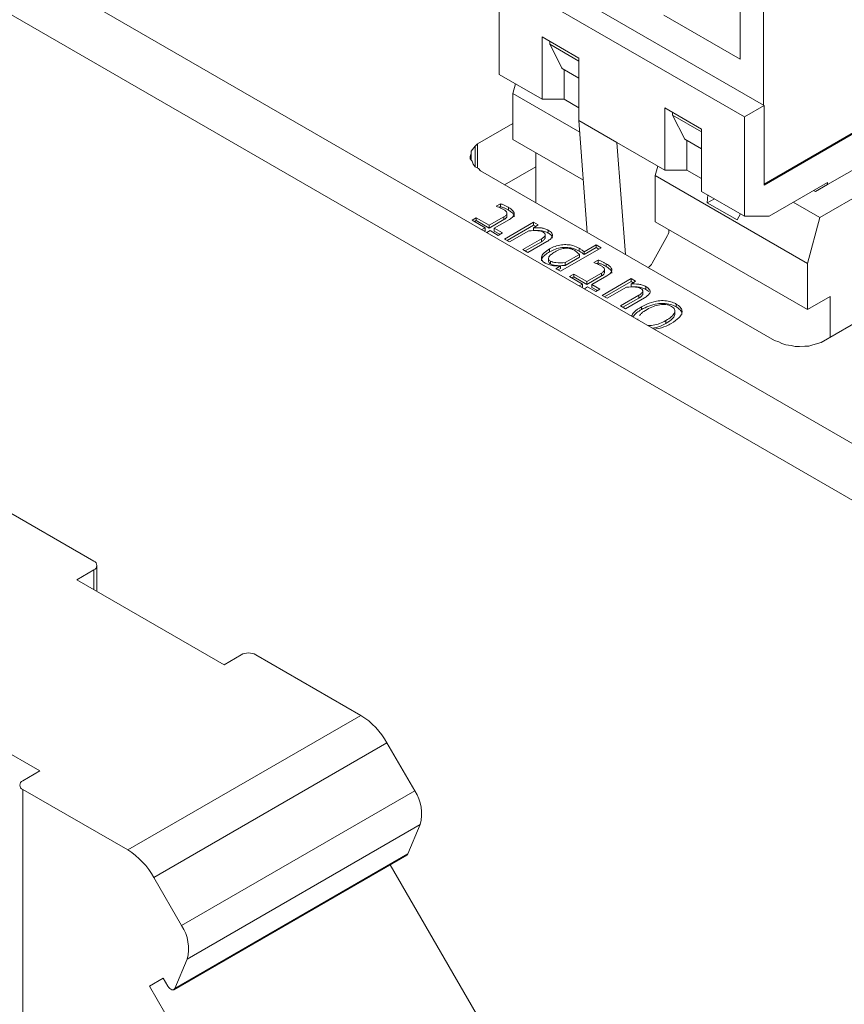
# Model space of a CAD drawing. Header units: millimetres. Extents: x 0 to 420, y 0 to 297.
# Tile 6 of 86: x 104.65 to 108.61, y 49.99 to 54.71. Entities that reach past the tile are written whole.
import ezdxf

# ---------------------------------------------------------------- set-up
doc = ezdxf.new("R2010")
doc.units = ezdxf.units.MM

msp = doc.modelspace()

# ---------------------------------------------------------------- linework, layer by layer
at = {"color": 7, "linetype": 'Continuous', "lineweight": 15}
for p, q in [((111.1083, 51.2599), (97.962, 58.8491)), ((110.8726, 51.1238), (97.7263, 58.713)), ((108.2234, 54.3037), (108.2234, 55.3108)), ((108.1114, 55.2665), (108.1114, 54.5248)), ((107.0488, 54.9818), (108.2234, 54.3037)), ((106.9545, 54.451), (106.9545, 54.9274)), ((106.9545, 54.9274), (108.133, 54.247)), ((108.1114, 54.5248), (107.7461, 54.7357)), ((107.3375, 54.5293), (107.1608, 54.6314)), ((107.1608, 54.6314), (107.1608, 54.332)), ((107.1981, 54.5962), (107.1981, 54.6098)), ((107.3375, 54.5157), (107.1981, 54.5962)), ((107.257, 54.4805), (107.1981, 54.5962)), ((107.3375, 54.2299), (107.3375, 54.5293)), ((107.255, 54.4844), (107.255, 54.4817)), ((107.255, 54.4817), (107.257, 54.4805)), ((107.3375, 54.434), (107.257, 54.4805)), ((107.2668, 54.332), (107.2668, 54.4749)), ((107.1608, 54.332), (106.9545, 54.451)), ((107.0328, 54.4059), (107.0205, 54.36)), ((107.0205, 54.36), (107.3417, 54.1746)), ((107.0205, 54.36), (107.0205, 54.1387)), ((107.1608, 54.332), (107.2668, 54.332)), ((107.3375, 54.2911), (107.2668, 54.332)), ((107.9268, 54.1892), (107.75, 54.2912)), ((107.75, 54.2912), (107.75, 53.9918)), ((108.133, 54.247), (108.2273, 54.3014)), ((108.2273, 54.3014), (108.2234, 54.3037)), ((108.9197, 54.3246), (108.2273, 53.9249)), ((108.9197, 54.3201), (108.2273, 53.9204)), ((108.2273, 53.9204), (108.2273, 54.3014)), ((107.7874, 54.256), (107.7874, 54.2696)), ((107.9268, 54.1755), (107.7874, 54.256)), ((107.8463, 54.1403), (107.7874, 54.256)), ((108.133, 54.247), (108.133, 53.7707)), ((106.8501, 54.1177), (107.0205, 54.2161)), ((107.3375, 54.2299), (107.5202, 54.1245)), ((107.3375, 54.2299), (107.378, 53.6919)), ((107.9268, 53.8898), (107.9268, 54.1892)), ((107.3591, 53.9432), (107.0205, 54.1387)), ((107.8443, 54.1443), (107.8443, 54.1415)), ((107.8443, 54.1415), (107.8463, 54.1403)), ((107.9268, 54.0939), (107.8463, 54.1403)), ((108.9197, 54.1466), (108.5308, 53.9221)), ((106.8201, 54.0831), (106.8401, 54.1062)), ((106.8401, 54.1062), (106.8501, 54.1177)), ((106.8501, 54.0025), (106.8501, 54.1177)), ((107.75, 53.9918), (107.5202, 54.1245)), ((107.5202, 54.1245), (107.5607, 53.5865)), ((107.8561, 53.9918), (107.8561, 54.1347)), ((106.8151, 54.0572), (106.8201, 54.0716)), ((106.8151, 54.0457), (106.8151, 54.0572)), ((106.8251, 54.0342), (106.8151, 54.0457)), ((106.8201, 54.0716), (106.8201, 54.0831)), ((106.8201, 54.0399), (106.8201, 54.0716)), ((107.1301, 54.0754), (107.1301, 53.835)), ((106.8301, 54.0198), (106.8251, 54.0342)), ((106.8401, 54.0082), (106.8301, 54.0198)), ((106.8551, 53.9996), (106.8401, 54.0082)), ((106.865, 53.9881), (106.8551, 53.9996)), ((106.981, 53.9211), (107.1301, 54.0072)), ((107.7163, 54.0113), (107.7041, 53.9654)), ((108.9197, 54.0105), (108.4937, 53.7646)), ((108.2769, 53.173), (106.865, 53.9881)), ((107.7041, 53.9654), (108.4347, 53.5436)), ((107.7041, 53.9654), (107.7041, 53.7441)), ((107.75, 53.9918), (107.8561, 53.9918)), ((107.9268, 53.951), (107.8561, 53.9918)), ((108.2509, 53.7707), (108.5308, 53.9323)), ((108.5308, 53.9221), (108.473, 53.8887)), ((108.5308, 53.9221), (108.5308, 53.9323)), ((108.133, 53.7707), (107.9268, 53.8898)), ((107.9541, 53.8347), (107.9561, 53.8728)), ((107.9881, 53.8544), (107.9541, 53.8347)), ((108.4642, 53.8938), (108.473, 53.8887)), ((106.9408, 53.8184), (106.9616, 53.8304)), ((106.9616, 53.8168), (106.955, 53.813)), ((106.9616, 53.8168), (106.9616, 53.8304)), ((107.0002, 53.799), (107.0002, 53.8126)), ((108.0967, 53.7524), (107.9541, 53.8347)), ((108.367, 53.8377), (108.4937, 53.7646)), ((106.8244, 53.7512), (106.8447, 53.7629)), ((106.8447, 53.7629), (106.9072, 53.7269)), ((106.8447, 53.7493), (106.8447, 53.7629)), ((106.9072, 53.7269), (106.9778, 53.7676)), ((106.9778, 53.754), (106.9778, 53.7676)), ((106.9922, 53.7708), (106.9922, 53.7844)), ((108.1129, 53.7823), (108.0967, 53.7524)), ((108.2509, 53.7707), (108.133, 53.7707)), ((108.4347, 53.5436), (108.4937, 53.7646)), ((106.8869, 53.7151), (106.8244, 53.7512)), ((106.8447, 53.7493), (106.8362, 53.7444)), ((106.9072, 53.7132), (106.8447, 53.7493)), ((106.871, 53.706), (106.8869, 53.7151)), ((106.8869, 53.7015), (106.8869, 53.7151)), ((106.9778, 53.754), (106.9072, 53.7132)), ((106.9072, 53.7132), (106.9072, 53.7269)), ((107.0039, 53.7548), (106.9314, 53.7129)), ((106.9314, 53.7129), (106.9703, 53.6904)), ((106.9314, 53.6993), (106.9314, 53.7129)), ((106.9807, 53.661), (107.1198, 53.7413)), ((107.1198, 53.7277), (106.9925, 53.6542)), ((107.1198, 53.7413), (107.1416, 53.7287)), ((107.1198, 53.7277), (107.1198, 53.7413)), ((107.1302, 53.7217), (107.1198, 53.7277)), ((107.1416, 53.7287), (107.12, 53.7153)), ((107.12, 53.7017), (107.12, 53.7153)), ((108.4347, 53.3223), (107.7041, 53.7441)), ((106.8869, 53.7015), (106.8828, 53.6992)), ((106.9111, 53.7012), (106.8952, 53.692)), ((106.95, 53.6787), (106.9111, 53.7012)), ((106.9585, 53.6836), (106.9314, 53.6993)), ((106.9703, 53.6904), (106.95, 53.6787)), ((107.0971, 53.7002), (107.0049, 53.647)), ((107.1757, 53.6669), (107.1757, 53.6805)), ((107.1908, 53.6895), (107.1908, 53.7031)), ((107.7633, 53.6776), (107.6893, 53.5451)), ((107.0049, 53.647), (106.9807, 53.661)), ((107.0685, 53.6103), (107.1575, 53.6616)), ((107.1575, 53.648), (107.0803, 53.6035)), ((107.1836, 53.6488), (107.0927, 53.5963)), ((107.1575, 53.648), (107.1575, 53.6616)), ((107.4448, 53.6193), (107.2489, 53.5062)), ((107.3624, 53.5996), (107.4206, 53.6332)), ((107.4206, 53.6196), (107.3624, 53.586)), ((107.4206, 53.6332), (107.4448, 53.6193)), ((107.4206, 53.6196), (107.4206, 53.6332)), ((107.433, 53.6125), (107.4206, 53.6196)), ((107.0927, 53.5963), (107.0685, 53.6103)), ((107.1971, 53.5999), (107.1971, 53.6135)), ((107.34, 53.5867), (107.2724, 53.5477)), ((107.34, 53.5731), (107.2724, 53.5341)), ((107.3176, 53.6065), (107.34, 53.5867)), ((107.3388, 53.6031), (107.3388, 53.6167)), ((107.34, 53.5731), (107.34, 53.5867)), ((107.3624, 53.586), (107.3624, 53.5996)), ((107.1921, 53.5663), (107.1921, 53.5576)), ((107.2017, 53.5412), (107.2017, 53.5548)), ((107.2273, 53.5186), (107.2491, 53.5329)), ((107.2491, 53.5193), (107.2491, 53.5329)), ((107.2724, 53.5477), (107.2724, 53.5341)), ((107.4093, 53.548), (107.4301, 53.56)), ((107.4301, 53.5463), (107.4235, 53.5425)), ((107.4301, 53.5463), (107.4301, 53.56)), ((107.4687, 53.5285), (107.4687, 53.5422)), ((108.4347, 53.3223), (108.4347, 53.5436)), ((107.2489, 53.5062), (107.2273, 53.5186)), ((107.2491, 53.5193), (107.2383, 53.5123)), ((107.2929, 53.4808), (107.3132, 53.4925)), ((107.3554, 53.4447), (107.2929, 53.4808)), ((107.3132, 53.4789), (107.3047, 53.474)), ((107.3132, 53.4925), (107.3757, 53.4564)), ((107.3132, 53.4789), (107.3132, 53.4925)), ((107.3757, 53.4428), (107.3132, 53.4789)), ((107.3757, 53.4564), (107.4463, 53.4972)), ((107.4463, 53.4836), (107.3757, 53.4428)), ((107.4724, 53.4843), (107.3999, 53.4424)), ((107.4463, 53.4836), (107.4463, 53.4972)), ((107.4607, 53.5003), (107.4607, 53.5139)), ((107.3395, 53.4355), (107.3554, 53.4447)), ((107.3554, 53.4311), (107.3513, 53.4287)), ((107.3554, 53.4311), (107.3554, 53.4447)), ((107.3796, 53.4307), (107.3637, 53.4216)), ((107.3757, 53.4428), (107.3757, 53.4564)), ((107.4185, 53.4082), (107.3796, 53.4307)), ((107.3999, 53.4424), (107.4388, 53.42)), ((107.3999, 53.4288), (107.3999, 53.4424)), ((107.427, 53.4131), (107.3999, 53.4288)), ((107.4492, 53.3905), (107.5883, 53.4708)), ((107.5883, 53.4572), (107.461, 53.3837)), ((107.5656, 53.4298), (107.4734, 53.3766)), ((107.5883, 53.4708), (107.6101, 53.4583)), ((107.5883, 53.4572), (107.5883, 53.4708)), ((107.5987, 53.4512), (107.5883, 53.4572)), ((107.6101, 53.4583), (107.5885, 53.4449)), ((107.5885, 53.4313), (107.5885, 53.4449)), ((107.6593, 53.4191), (107.6593, 53.4327)), ((107.4388, 53.42), (107.4185, 53.4082)), ((107.4734, 53.3766), (107.4492, 53.3905)), ((107.537, 53.3398), (107.626, 53.3912)), ((107.626, 53.3776), (107.626, 53.3912)), ((107.6442, 53.3964), (107.6442, 53.41)), ((107.6728, 53.409), (107.6593, 53.4191)), ((108.5443, 53.3856), (108.4347, 53.3223)), ((108.5443, 53.3856), (108.5443, 53.1891)), ((107.5612, 53.3259), (107.537, 53.3398)), ((107.626, 53.3776), (107.5488, 53.333)), ((107.6521, 53.3783), (107.5612, 53.3259)), ((107.6383, 53.3223), (107.6383, 53.3359)), ((107.8044, 53.3353), (107.8044, 53.3489)), ((108.8201, 53.3483), (108.5014, 53.1644)), ((107.7987, 53.3012), (107.7987, 53.3148)), ((107.6212, 53.2774), (107.6212, 53.2729)), ((107.755, 53.2695), (107.755, 53.2558)), ((108.2969, 53.1672), (108.2769, 53.173)), ((108.3118, 53.1586), (108.2969, 53.1672)), ((108.3318, 53.1528), (108.3118, 53.1586)), ((108.3568, 53.15), (108.3318, 53.1528)), ((108.3767, 53.1442), (108.3568, 53.15)), ((108.4216, 53.1471), (108.3967, 53.1442)), ((108.4416, 53.1471), (108.4216, 53.1471)), ((108.4615, 53.1528), (108.4416, 53.1471)), ((108.5014, 53.1644), (108.4615, 53.1528)), ((108.3967, 53.1442), (108.3767, 53.1442)), ((105.0091, 52.1136), (104.137, 52.617)), ((104.9266, 52.0251), (105.0091, 52.0728)), ((105.0237, 51.9691), (105.0237, 52.0932)), ((105.6337, 51.6169), (104.9266, 52.0251)), ((105.7162, 51.6646), (105.6337, 51.6169)), ((106.2911, 51.3735), (105.7869, 51.6646)), ((104.0427, 51.5149), (104.7498, 51.1067)), ((105.1715, 50.7271), (106.2911, 51.3735)), ((105.2965, 50.5952), (106.4161, 51.2415)), ((106.5495, 51.0104), (106.4161, 51.2415)), ((104.7498, 51.1067), (104.6673, 51.059)), ((104.6673, 51.0182), (104.6673, 47.4799)), ((104.6673, 51.0182), (105.1715, 50.7271)), ((105.4299, 50.3641), (106.5495, 51.0104)), ((105.4564, 50.2032), (106.576, 50.8495)), ((106.5167, 50.708), (106.576, 50.8495)), ((105.3926, 50.0563), (106.5122, 50.7026)), ((105.3971, 50.0617), (106.5167, 50.708)), ((106.886, 49.8696), (106.4318, 50.6562)), ((105.4299, 50.3641), (105.2965, 50.5952)), ((105.4564, 50.2032), (105.3971, 50.0617)), ((105.342, 50.1113), (105.2758, 50.073)), ((105.342, 50.1113), (105.2758, 50.073)), ((105.8029, 49.1601), (105.2758, 50.073)), ((105.3643, 50.0727), (105.342, 50.1113))]:
    msp.add_line(p, q, dxfattribs=at)
at = {"color": 1, "linetype": 'Continuous', "lineweight": 15}
for p, q in [((106.8401, 54.0082), (106.8401, 54.1062)), ((105.0091, 52.0728), (105.0091, 51.9775))]:
    msp.add_line(p, q, dxfattribs=at)
at = {"color": 7, "linetype": 'Continuous', "lineweight": 15, "flags": 128}
for points in [[(106.5122, 50.7026), (106.5144, 50.7043), (106.5167, 50.708)], [(105.3971, 50.0617), (105.3948, 50.058), (105.3914, 50.0557), (105.3873, 50.055), (105.3826, 50.0558), (105.3777, 50.0582), (105.3728, 50.062), (105.3682, 50.0669), (105.3643, 50.0727)]]:
    msp.add_lwpolyline(points, dxfattribs=at)
at = {"color": 7, "linetype": 'Continuous', "lineweight": 15}
for centre, radius, start, end in [((107.7283, 53.6995), 0.0413, 327.9139, 9.8797), ((107.6511, 53.5638), 0.0426, 293.0723, 333.8467), ((105.0013, 52.0932), 0.0218, 290.7834, 69.2166), ((105.7515, 51.5963), 0.0769, 62.6097, 117.3903), ((106.1002, 51.0674), 0.3607, 28.8556, 58.0453), ((104.675, 51.0386), 0.0218, 110.7834, 249.2166), ((106.3872, 50.9011), 0.1957, 344.7247, 33.9697), ((104.9807, 50.4211), 0.3607, 28.8556, 58.0453), ((105.2676, 50.2548), 0.1957, 344.7247, 33.9697)]:
    msp.add_arc(centre, radius, start, end, dxfattribs=at)
for points, knots in [([(106.976, 53.803), (106.9719, 53.8051), (106.9645, 53.8091), (106.9525, 53.8142), (106.9447, 53.817), (106.9408, 53.8184)], [0, 0, 0, 0, 0.376567, 0.687611, 1, 1, 1, 1]), ([(106.9616, 53.8304), (106.9663, 53.8287), (106.9756, 53.8253), (106.9883, 53.8192), (106.9962, 53.8148), (107.0002, 53.8126)], [0, 0, 0, 0, 0.336841, 0.667496, 1, 1, 1, 1]), ([(107.0002, 53.799), (106.9962, 53.8012), (106.9883, 53.8056), (106.9755, 53.8117), (106.9662, 53.8151), (106.9616, 53.8168)], [0, 0, 0, 0, 0.3365158, 0.6668694, 1, 1, 1, 1]), ([(107.0002, 53.8126), (107.0078, 53.8077), (107.0195, 53.8002), (107.0278, 53.7871), (107.0276, 53.7766), (107.0199, 53.7651), (107.0101, 53.7588), (107.0039, 53.7548)], [0, 0, 0, 0, 0.293098, 0.454524, 0.617243, 0.761085, 1, 1, 1, 1]), ([(106.9778, 53.7676), (106.9816, 53.7701), (106.9878, 53.7741), (106.9924, 53.7814), (106.9922, 53.7883), (106.987, 53.796), (106.98, 53.8004), (106.976, 53.803)], [0, 0, 0, 0, 0.2404, 0.400326, 0.561153, 0.74372, 1, 1, 1, 1]), ([(106.9918, 53.7708), (106.9917, 53.7692), (106.9915, 53.765), (106.986, 53.7592), (106.9804, 53.7557), (106.9778, 53.754)], [0, 0, 0, 0, 0.254608, 0.645247, 1, 1, 1, 1]), ([(107.0271, 53.7683), (107.0268, 53.7712), (107.0259, 53.7786), (107.0157, 53.7892), (107.0054, 53.7958), (107.0002, 53.799)], [0, 0, 0, 0, 0.246131, 0.6250076, 1, 1, 1, 1]), ([(107.12, 53.7153), (107.1313, 53.7156), (107.1481, 53.7159), (107.1715, 53.7121), (107.1835, 53.7073), (107.1897, 53.7038), (107.1908, 53.7031)], [0, 0, 0, 0, 0.438606, 0.65806, 0.9409, 1, 1, 1, 1]), ([(107.1653, 53.6941), (107.1617, 53.6958), (107.1546, 53.6992), (107.131, 53.7025), (107.1118, 53.7012), (107.0971, 53.7002)], [0, 0, 0, 0, 0.193732, 0.383123, 1, 1, 1, 1]), ([(107.1908, 53.6895), (107.1848, 53.6926), (107.1727, 53.6986), (107.1472, 53.7024), (107.1296, 53.7019), (107.12, 53.7017)], [0, 0, 0, 0, 0.3099197, 0.621422, 1, 1, 1, 1]), ([(107.1575, 53.6616), (107.162, 53.6645), (107.1684, 53.6685), (107.1737, 53.6746), (107.1757, 53.6789), (107.1758, 53.683), (107.1741, 53.6869), (107.1706, 53.6907), (107.1671, 53.6929), (107.1653, 53.6941)], [0, 0, 0, 0, 0.308208, 0.435505, 0.549777, 0.656632, 0.762859, 0.87536, 1, 1, 1, 1]), ([(107.1755, 53.6669), (107.1755, 53.6664), (107.1755, 53.6644), (107.1736, 53.661), (107.1685, 53.6549), (107.1621, 53.6509), (107.1575, 53.648)], [0, 0, 0, 0, 0.0687014, 0.2622735, 0.4779086, 1, 1, 1, 1]), ([(107.1908, 53.7031), (107.1971, 53.6989), (107.207, 53.6923), (107.2118, 53.6805), (107.2094, 53.6698), (107.1997, 53.6588), (107.1891, 53.6522), (107.1836, 53.6488)], [0, 0, 0, 0, 0.264567, 0.416139, 0.567888, 0.77521, 1, 1, 1, 1]), ([(107.21, 53.6648), (107.2102, 53.6668), (107.2106, 53.6719), (107.204, 53.6808), (107.1956, 53.6863), (107.1908, 53.6895)], [0, 0, 0, 0, 0.214523, 0.543296, 1, 1, 1, 1]), ([(107.1971, 53.6135), (107.2054, 53.6178), (107.2222, 53.6265), (107.252, 53.6338), (107.2819, 53.6348), (107.3123, 53.6297), (107.3291, 53.6215), (107.3388, 53.6167)], [0, 0, 0, 0, 0.209629, 0.420799, 0.591878, 0.763032, 1, 1, 1, 1]), ([(107.3388, 53.6031), (107.3303, 53.6074), (107.3144, 53.6153), (107.2849, 53.6211), (107.2541, 53.6205), (107.2231, 53.6133), (107.2059, 53.6044), (107.1971, 53.5999)], [0, 0, 0, 0, 0.2105903, 0.389627, 0.5692576, 0.7788071, 1, 1, 1, 1]), ([(107.1757, 53.5454), (107.1706, 53.5489), (107.1608, 53.5555), (107.1564, 53.568), (107.1591, 53.5816), (107.172, 53.5976), (107.188, 53.6077), (107.1971, 53.6135)], [0, 0, 0, 0, 0.171185, 0.33358, 0.474074, 0.698769, 1, 1, 1, 1]), ([(107.1971, 53.5999), (107.1896, 53.5951), (107.1745, 53.5856), (107.1597, 53.5706), (107.1583, 53.5603), (107.1577, 53.5564)], [0, 0, 0, 0, 0.384853, 0.772378, 1, 1, 1, 1]), ([(107.2017, 53.5548), (107.1995, 53.5562), (107.1953, 53.559), (107.1919, 53.5642), (107.1913, 53.5698), (107.1944, 53.5778), (107.2045, 53.5885), (107.2163, 53.5958), (107.2229, 53.5999)], [0, 0, 0, 0, 0.108008, 0.209045, 0.312281, 0.426357, 0.680242, 1, 1, 1, 1]), ([(107.2229, 53.5999), (107.2312, 53.6042), (107.2428, 53.6104), (107.261, 53.6152), (107.2736, 53.6168), (107.2857, 53.6166), (107.2972, 53.6148), (107.3081, 53.6115), (107.3143, 53.6082), (107.3176, 53.6065)], [0, 0, 0, 0, 0.307498, 0.43494, 0.550575, 0.660487, 0.76816, 0.879534, 1, 1, 1, 1]), ([(107.3388, 53.6167), (107.3427, 53.6144), (107.3489, 53.6106), (107.3568, 53.6048), (107.3605, 53.6014), (107.3624, 53.5996)], [0, 0, 0, 0, 0.439036, 0.718488, 1, 1, 1, 1]), ([(107.3624, 53.586), (107.3594, 53.5887), (107.3545, 53.5932), (107.3462, 53.5987), (107.3413, 53.6017), (107.3388, 53.6031)], [0, 0, 0, 0, 0.439608, 0.719285, 1, 1, 1, 1]), ([(107.2491, 53.5329), (107.2377, 53.5323), (107.2179, 53.5312), (107.1924, 53.537), (107.1809, 53.5428), (107.1757, 53.5454)], [0, 0, 0, 0, 0.424236, 0.740123, 1, 1, 1, 1]), ([(107.2017, 53.5412), (107.1989, 53.5431), (107.1936, 53.5467), (107.1913, 53.5539), (107.1917, 53.5591), (107.1938, 53.5615), (107.194, 53.5618)], [0, 0, 0, 0, 0.323433, 0.6294988, 0.9656008, 1, 1, 1, 1]), ([(107.2724, 53.5477), (107.2572, 53.5468), (107.2369, 53.5455), (107.2127, 53.5496), (107.2052, 53.5531), (107.2017, 53.5548)], [0, 0, 0, 0, 0.613492, 0.815329, 1, 1, 1, 1]), ([(107.2724, 53.5341), (107.2613, 53.5334), (107.2446, 53.5324), (107.2223, 53.534), (107.2094, 53.5372), (107.2034, 53.5403), (107.2017, 53.5412)], [0, 0, 0, 0, 0.450616, 0.676116, 0.904025, 1, 1, 1, 1]), ([(107.4445, 53.5325), (107.4404, 53.5347), (107.4329, 53.5387), (107.421, 53.5437), (107.4132, 53.5465), (107.4093, 53.548)], [0, 0, 0, 0, 0.376567, 0.687611, 1, 1, 1, 1]), ([(107.4301, 53.56), (107.4348, 53.5582), (107.4441, 53.5548), (107.4568, 53.5487), (107.4647, 53.5444), (107.4687, 53.5422)], [0, 0, 0, 0, 0.3368414, 0.6674965, 1, 1, 1, 1]), ([(107.4687, 53.5285), (107.4647, 53.5308), (107.4567, 53.5352), (107.444, 53.5413), (107.4347, 53.5447), (107.4301, 53.5463)], [0, 0, 0, 0, 0.336516, 0.666869, 1, 1, 1, 1]), ([(107.4463, 53.4972), (107.4501, 53.4996), (107.4563, 53.5037), (107.4609, 53.5109), (107.4607, 53.5178), (107.4554, 53.5255), (107.4485, 53.5299), (107.4445, 53.5325)], [0, 0, 0, 0, 0.2404, 0.400326, 0.561153, 0.74372, 1, 1, 1, 1]), ([(107.4687, 53.5422), (107.4763, 53.5373), (107.488, 53.5298), (107.4963, 53.5167), (107.4961, 53.5061), (107.4884, 53.4947), (107.4786, 53.4883), (107.4724, 53.4843)], [0, 0, 0, 0, 0.293098, 0.454524, 0.617243, 0.761085, 1, 1, 1, 1]), ([(107.4956, 53.4978), (107.4952, 53.5007), (107.4944, 53.5081), (107.4842, 53.5188), (107.4738, 53.5253), (107.4687, 53.5285)], [0, 0, 0, 0, 0.246131, 0.625008, 1, 1, 1, 1]), ([(107.4603, 53.5004), (107.4602, 53.4987), (107.4599, 53.4946), (107.4545, 53.4887), (107.4489, 53.4852), (107.4463, 53.4836)], [0, 0, 0, 0, 0.254608, 0.645247, 1, 1, 1, 1]), ([(107.6338, 53.4236), (107.6302, 53.4253), (107.6231, 53.4287), (107.5995, 53.432), (107.5803, 53.4308), (107.5656, 53.4298)], [0, 0, 0, 0, 0.193732, 0.383123, 1, 1, 1, 1]), ([(107.5885, 53.4449), (107.5997, 53.4451), (107.6166, 53.4455), (107.64, 53.4416), (107.6519, 53.4368), (107.6582, 53.4333), (107.6593, 53.4327)], [0, 0, 0, 0, 0.438606, 0.65806, 0.9409, 1, 1, 1, 1]), ([(107.6593, 53.4191), (107.6532, 53.4221), (107.6412, 53.4282), (107.6157, 53.4319), (107.5981, 53.4315), (107.5885, 53.4313)], [0, 0, 0, 0, 0.30992, 0.621422, 1, 1, 1, 1]), ([(107.6593, 53.4327), (107.6656, 53.4285), (107.6755, 53.4218), (107.6803, 53.41), (107.6779, 53.3994), (107.6682, 53.3884), (107.6576, 53.3818), (107.6521, 53.3783)], [0, 0, 0, 0, 0.2645667, 0.4161386, 0.5678877, 0.7752101, 1, 1, 1, 1]), ([(107.626, 53.3912), (107.6305, 53.394), (107.6369, 53.398), (107.6422, 53.4042), (107.6442, 53.4084), (107.6443, 53.4125), (107.6426, 53.4165), (107.6391, 53.4203), (107.6356, 53.4225), (107.6338, 53.4236)], [0, 0, 0, 0, 0.308208, 0.435505, 0.549777, 0.656632, 0.762859, 0.87536, 1, 1, 1, 1]), ([(107.644, 53.3964), (107.644, 53.3959), (107.644, 53.394), (107.6421, 53.3906), (107.637, 53.3844), (107.6305, 53.3804), (107.626, 53.3776)], [0, 0, 0, 0, 0.068701, 0.262274, 0.477909, 1, 1, 1, 1]), ([(107.5898, 53.291), (107.5936, 53.2975), (107.6034, 53.3145), (107.6249, 53.3277), (107.6383, 53.3359)], [0, 0, 0, 0, 0.378115, 1, 1, 1, 1]), ([(107.6383, 53.3359), (107.6464, 53.3403), (107.6674, 53.3517), (107.703, 53.3627), (107.742, 53.3663), (107.7727, 53.3623), (107.7929, 53.3552), (107.8021, 53.3502), (107.8044, 53.3489)], [0, 0, 0, 0, 0.177791, 0.459589, 0.628399, 0.798293, 0.950286, 1, 1, 1, 1]), ([(107.8044, 53.3353), (107.7956, 53.3395), (107.778, 53.3479), (107.7455, 53.3525), (107.709, 53.35), (107.6717, 53.34), (107.6493, 53.3281), (107.6383, 53.3223)], [0, 0, 0, 0, 0.180025, 0.36086, 0.515439, 0.761665, 1, 1, 1, 1]), ([(107.6648, 53.3227), (107.6747, 53.3279), (107.6927, 53.3375), (107.72, 53.3451), (107.741, 53.3471), (107.7559, 53.3463), (107.7701, 53.3432), (107.7777, 53.3393), (107.7817, 53.3373)], [0, 0, 0, 0, 0.300604, 0.549103, 0.665648, 0.773459, 0.882147, 1, 1, 1, 1]), ([(107.7817, 53.3373), (107.7851, 53.3351), (107.7918, 53.3307), (107.7977, 53.3228), (107.7994, 53.3142), (107.7961, 53.3021), (107.7819, 53.2861), (107.7647, 53.2754), (107.755, 53.2695)], [0, 0, 0, 0, 0.114676, 0.2209047, 0.3269746, 0.4412087, 0.6863867, 1, 1, 1, 1]), ([(107.8044, 53.3489), (107.8118, 53.344), (107.8252, 53.3351), (107.8339, 53.3185), (107.8324, 53.3008), (107.8163, 53.2784), (107.7945, 53.2645), (107.781, 53.256)], [0, 0, 0, 0, 0.183024, 0.32909, 0.475184, 0.676053, 1, 1, 1, 1]), ([(107.8325, 53.2991), (107.8318, 53.3042), (107.8304, 53.3146), (107.8182, 53.3267), (107.8083, 53.3329), (107.8044, 53.3353)], [0, 0, 0, 0, 0.375668, 0.756213, 1, 1, 1, 1]), ([(107.6383, 53.3223), (107.6305, 53.3176), (107.6132, 53.3073), (107.6022, 53.2945), (107.5961, 53.2874)], [0, 0, 0, 0, 0.450772, 1, 1, 1, 1]), ([(107.6293, 53.2938), (107.6319, 53.2973), (107.64, 53.3083), (107.6547, 53.3168), (107.6648, 53.3227)], [0, 0, 0, 0, 0.315358, 1, 1, 1, 1]), ([(107.797, 53.3074), (107.7975, 53.3062), (107.7997, 53.3019), (107.7974, 53.2919), (107.7852, 53.2745), (107.7669, 53.2632), (107.755, 53.2558)], [0, 0, 0, 0, 0.059239, 0.225687, 0.495993, 1, 1, 1, 1]), ([(107.755, 53.2695), (107.7453, 53.2643), (107.7272, 53.2548), (107.7001, 53.2472), (107.68, 53.2449), (107.6714, 53.2456), (107.668, 53.2459)], [0, 0, 0, 0, 0.394412, 0.737006, 0.897898, 1, 1, 1, 1]), ([(107.755, 53.2558), (107.7468, 53.2516), (107.7303, 53.2429), (107.7078, 53.2348), (107.6935, 53.2334), (107.6903, 53.2331)], [0, 0, 0, 0, 0.434998, 0.871953, 1, 1, 1, 1]), ([(107.781, 53.256), (107.7729, 53.2516), (107.7517, 53.2404), (107.7228, 53.2299), (107.7017, 53.2287), (107.6983, 53.2285)], [0, 0, 0, 0, 0.344452, 0.894281, 1, 1, 1, 1])]:
    msp.add_open_spline(points, degree=3, knots=knots, dxfattribs=at)

doc.saveas('drawing.dxf')
